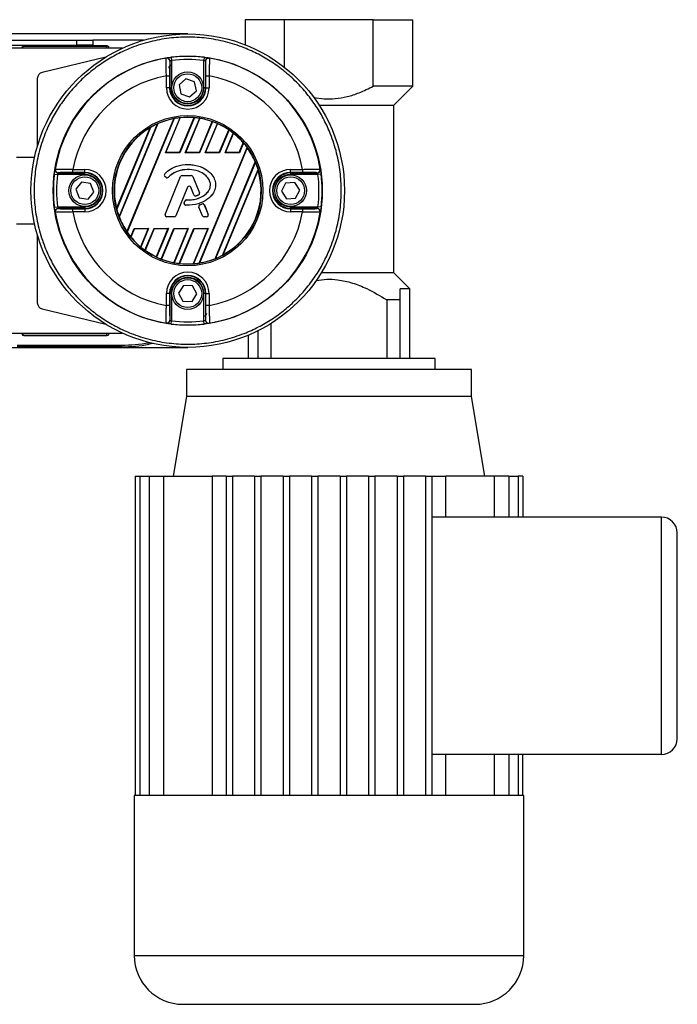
# Model space of a CAD drawing. Header units: millimetres. Extents: x 0 to 420, y 0 to 297.
# Tile 13 of 17: x 193 to 224, y 193 to 239. Entities that reach past the tile are written whole.
import ezdxf

# ---------------------------------------------------------------- set-up
doc = ezdxf.new("R2010")
doc.units = ezdxf.units.MM

msp = doc.modelspace()

# ---------------------------------------------------------------- linework, layer by layer
at = {"color": 7, "linetype": 'Continuous', "lineweight": 25}
for p, q in [((203.4963, 239.3875), (203.4963, 238.1986)), ((205.3709, 239.3875), (203.4963, 239.3875)), ((205.3709, 237.1243), (205.3709, 239.3875)), ((209.57, 239.3875), (205.3709, 239.3875)), ((209.57, 236.2367), (209.57, 239.3875)), ((209.57, 239.3875), (211.4446, 239.3875)), ((211.4446, 236.2367), (211.4446, 239.3875)), ((200.782, 238.7127), (65.8119, 238.7127)), ((71.0607, 238.4127), (195.5331, 238.4127)), ((195.5331, 238.1878), (195.5331, 238.4127)), ((195.5331, 238.4127), (196.2829, 238.4127)), ((196.2829, 238.4127), (196.2829, 238.1878)), ((198.6932, 238.4127), (196.2829, 238.4127)), ((71.0607, 238.1878), (195.5331, 238.1878)), ((197.6894, 238.0378), (176.0374, 238.0378)), ((192.9392, 238.0378), (192.9392, 238.0822)), ((192.9588, 238.0626), (192.9392, 238.0822)), ((192.9588, 238.0378), (192.9588, 238.0626)), ((193.0141, 238.1572), (196.9572, 238.1572)), ((193.0141, 238.1572), (193.0338, 238.1375)), ((193.0338, 238.1375), (196.8799, 238.1375)), ((196.2829, 238.1878), (195.5331, 238.1878)), ((196.8987, 237.616), (193.8884, 236.8933)), ((199.9432, 236.1632), (199.9432, 237.4233)), ((199.9998, 237.6061), (200.0182, 237.4573)), ((200.0182, 237.4573), (200.0182, 236.1632)), ((201.5641, 237.6061), (201.5457, 237.4573)), ((201.5457, 236.1632), (201.5457, 237.4573)), ((201.6207, 237.4233), (201.6207, 236.1632)), ((193.6585, 236.6016), (193.6585, 233.3781)), ((199.7723, 236.7301), (199.9222, 236.7301)), ((199.7723, 236.1632), (199.7723, 236.7301)), ((199.9222, 236.7301), (199.9222, 236.1632)), ((200.696, 236.5875), (200.3715, 236.3009)), ((201.1064, 236.4498), (200.696, 236.5875)), ((201.6417, 236.7301), (201.7916, 236.7301)), ((201.6417, 236.1632), (201.6417, 236.7301)), ((201.7916, 236.7301), (201.7916, 236.1632)), ((199.9222, 236.1632), (199.7723, 236.1632)), ((199.9432, 236.1632), (199.9222, 236.1632)), ((199.9432, 236.1632), (200.0182, 236.1632)), ((200.3715, 236.3009), (200.4575, 235.8766)), ((200.8679, 235.739), (201.1924, 236.0255)), ((201.1924, 236.0255), (201.1064, 236.4498)), ((201.6207, 236.1632), (201.5457, 236.1632)), ((201.6207, 236.1632), (201.6417, 236.1632)), ((201.6417, 236.1632), (201.7916, 236.1632)), ((211.4446, 236.2367), (209.57, 236.2367)), ((210.5463, 235.3384), (211.4446, 236.2367)), ((200.4575, 235.8766), (200.8679, 235.739)), ((207.0038, 235.3384), (210.5463, 235.3384)), ((210.5448, 227.3902), (210.5448, 235.3384)), ((197.9025, 229.3464), (200.1197, 234.6992)), ((200.1365, 234.7051), (197.9102, 229.3304)), ((199.7251, 233.0757), (200.4171, 234.7464)), ((199.7449, 233.0889), (200.4309, 234.7452)), ((200.3942, 233.0889), (201.0822, 234.7499)), ((201.0971, 234.7512), (200.403, 233.0757)), ((200.6666, 233.0757), (201.3474, 234.7193)), ((200.6864, 233.0889), (201.3597, 234.7146)), ((197.4139, 230.4396), (199.0012, 234.2718)), ((199.0218, 234.287), (197.4177, 230.4142)), ((197.5323, 230.0547), (199.3571, 234.4601)), ((199.3732, 234.4645), (197.5406, 230.0403)), ((201.3357, 233.0889), (201.9459, 234.5621)), ((201.9594, 234.5601), (201.3445, 233.0757)), ((201.6081, 233.0757), (202.1855, 234.4696)), ((201.6278, 233.0889), (202.1965, 234.4619)), ((202.2771, 233.0889), (202.7245, 234.169)), ((202.7367, 234.1639), (202.286, 233.0757)), ((202.5495, 233.0757), (202.9388, 234.0155)), ((202.5693, 233.0889), (202.9486, 234.0044)), ((201.3291, 227.8564), (203.5963, 233.3299)), ((203.6042, 233.3144), (201.3456, 227.8617)), ((203.2186, 233.0889), (203.4127, 233.5576)), ((203.4235, 233.5491), (203.2274, 233.0757)), ((193.5275, 232.864), (192.668, 232.864)), ((199.7251, 233.0757), (199.7449, 233.0889)), ((200.403, 233.0757), (199.7251, 233.0757)), ((200.3942, 233.0889), (199.7449, 233.0889)), ((200.403, 233.0757), (200.3942, 233.0889)), ((200.6666, 233.0757), (200.6864, 233.0889)), ((201.3445, 233.0757), (200.6666, 233.0757)), ((201.3357, 233.0889), (200.6864, 233.0889)), ((201.3445, 233.0757), (201.3357, 233.0889)), ((201.6081, 233.0757), (201.6278, 233.0889)), ((202.286, 233.0757), (201.6081, 233.0757)), ((202.2771, 233.0889), (201.6278, 233.0889)), ((202.286, 233.0757), (202.2771, 233.0889)), ((202.5495, 233.0757), (202.5693, 233.0889)), ((203.2274, 233.0757), (202.5495, 233.0757)), ((203.2186, 233.0889), (202.5693, 233.0889)), ((203.2274, 233.0757), (203.2186, 233.0889)), ((195.3412, 232.149), (195.3412, 232.299)), ((195.3412, 232.299), (195.908, 232.299)), ((195.908, 232.149), (195.908, 232.299)), ((200.782, 232.5282), (200.782, 232.5288)), ((202.0801, 228.0674), (203.9781, 232.6496)), ((203.9868, 232.6359), (202.0959, 228.0709)), ((202.4232, 228.2249), (204.1094, 232.2956)), ((204.1138, 232.2717), (202.4432, 228.2387)), ((205.6559, 232.299), (206.2227, 232.299)), ((205.6559, 232.149), (205.6559, 232.299)), ((206.2227, 232.299), (206.2227, 232.149)), ((194.4651, 232.0715), (194.6139, 232.0531)), ((195.908, 232.0531), (194.6139, 232.0531)), ((194.6479, 232.128), (195.908, 232.128)), ((195.908, 232.149), (195.3412, 232.149)), ((195.908, 232.128), (195.908, 232.149)), ((195.908, 232.0531), (195.908, 232.128)), ((199.6909, 232.0827), (199.6904, 232.0831)), ((199.7003, 231.9633), (199.6999, 231.9628)), ((199.7543, 231.9174), (199.6999, 231.9628)), ((199.7547, 231.9179), (199.7003, 231.9633)), ((199.7138, 230.166), (200.4456, 231.9585)), ((199.7144, 230.1658), (200.4462, 231.9583)), ((199.7547, 231.9179), (199.7543, 231.9174)), ((199.8715, 231.9272), (199.872, 231.9268)), ((200.4462, 231.9583), (200.4456, 231.9585)), ((200.5237, 232.0103), (200.5237, 232.011)), ((200.5237, 232.011), (200.9402, 232.011)), ((200.5237, 232.0103), (200.9402, 232.0103)), ((200.9402, 232.0103), (200.9402, 232.011)), ((201.0177, 231.9583), (201.0183, 231.9585)), ((201.0177, 231.9583), (201.332, 231.1886)), ((201.0183, 231.9585), (201.3326, 231.1889)), ((206.2227, 232.149), (205.6559, 232.149)), ((205.6559, 232.128), (205.6559, 232.149)), ((205.6559, 232.128), (206.916, 232.128)), ((205.6559, 232.128), (205.6559, 232.0531)), ((206.95, 232.0531), (205.6559, 232.0531)), ((207.0988, 232.0715), (206.95, 232.0531)), ((195.7559, 231.6946), (195.481, 231.3602)), ((195.481, 231.3602), (195.6331, 230.9549)), ((196.1829, 231.6237), (195.7559, 231.6946)), ((196.3351, 231.2184), (196.1829, 231.6237)), ((200.7681, 231.4522), (200.217, 230.1025)), ((200.7687, 231.452), (200.2176, 230.1022)), ((200.7681, 231.4522), (200.7687, 231.452)), ((200.9255, 231.4522), (200.9249, 231.452)), ((201.0734, 231.0883), (200.9249, 231.452)), ((201.074, 231.0885), (200.9255, 231.4522)), ((205.4186, 231.6514), (205.2237, 231.2648)), ((205.8508, 231.6759), (205.4186, 231.6514)), ((206.0881, 231.3138), (205.8508, 231.6759)), ((195.6331, 230.9549), (196.0602, 230.884)), ((196.0602, 230.884), (196.3351, 231.2184)), ((201.074, 231.0885), (201.0734, 231.0883)), ((201.1758, 231.0401), (201.176, 231.0395)), ((201.2863, 231.0796), (201.2866, 231.079)), ((201.332, 231.1886), (201.3326, 231.1889)), ((205.2237, 231.2648), (205.461, 230.9028)), ((205.461, 230.9028), (205.8932, 230.9272)), ((205.8932, 230.9272), (206.0881, 231.3138)), ((194.4651, 230.5071), (194.6139, 230.5256)), ((194.6139, 230.5256), (195.908, 230.5256)), ((195.908, 230.4506), (194.6479, 230.4506)), ((195.3412, 230.2796), (195.3412, 230.4296)), ((195.3412, 230.4296), (195.908, 230.4296)), ((195.908, 230.5256), (195.908, 230.4506)), ((195.908, 230.4506), (195.908, 230.4296)), ((195.908, 230.4296), (195.908, 230.2796)), ((200.6109, 230.724), (200.6406, 230.7951)), ((200.6115, 230.7237), (200.6109, 230.724)), ((200.6115, 230.7237), (200.6412, 230.7949)), ((200.6412, 230.7949), (200.6406, 230.7951)), ((200.6838, 230.6079), (200.6838, 230.6072)), ((200.7184, 230.8463), (200.7184, 230.8469)), ((201.3123, 230.5048), (201.3117, 230.5046)), ((201.4759, 230.1022), (201.3117, 230.5046)), ((201.4766, 230.1025), (201.3123, 230.5048)), ((201.3565, 230.614), (201.4569, 230.6571)), ((201.3567, 230.6134), (201.3565, 230.614)), ((201.3567, 230.6134), (201.4572, 230.6565)), ((201.4572, 230.6565), (201.4569, 230.6571)), ((201.5677, 230.6112), (201.5683, 230.6115)), ((201.5677, 230.6112), (201.7496, 230.1658)), ((201.5683, 230.6115), (201.7502, 230.166)), ((205.6559, 230.4506), (205.6559, 230.5256)), ((205.6559, 230.5256), (206.95, 230.5256)), ((205.6559, 230.4506), (205.6559, 230.4296)), ((206.916, 230.4506), (205.6559, 230.4506)), ((205.6559, 230.4296), (206.2227, 230.4296)), ((205.6559, 230.4296), (205.6559, 230.2796)), ((206.2227, 230.4296), (206.2227, 230.2796)), ((207.0988, 230.5071), (206.95, 230.5256)), ((195.908, 230.2796), (195.3412, 230.2796)), ((199.7144, 230.1658), (199.7138, 230.166)), ((199.7919, 230.0504), (199.7919, 230.0498)), ((200.1395, 230.0504), (199.7919, 230.0504)), ((200.1395, 230.0498), (199.7919, 230.0498)), ((200.1395, 230.0504), (200.1395, 230.0498)), ((200.217, 230.1025), (200.2176, 230.1022)), ((201.4766, 230.1025), (201.4759, 230.1022)), ((201.6721, 230.0504), (201.554, 230.0504)), ((201.554, 230.0504), (201.554, 230.0498)), ((201.6721, 230.0498), (201.554, 230.0498)), ((201.6721, 230.0504), (201.6721, 230.0498)), ((201.7496, 230.1658), (201.7502, 230.166)), ((206.2227, 230.2796), (205.6559, 230.2796)), ((192.668, 229.7147), (193.5275, 229.7147)), ((198.0795, 229.1028), (198.2452, 229.5029)), ((198.2541, 229.4897), (198.0901, 229.0938)), ((198.2452, 229.5029), (198.9231, 229.5029)), ((198.2452, 229.5029), (198.2541, 229.4897)), ((198.2541, 229.4897), (198.9034, 229.4897)), ((198.9034, 229.4897), (198.5472, 228.63)), ((198.9231, 229.5029), (198.5568, 228.6185)), ((198.7564, 228.4641), (199.1867, 229.5029)), ((199.1955, 229.4897), (198.7685, 228.4587)), ((198.9231, 229.5029), (198.9034, 229.4897)), ((199.1867, 229.5029), (199.8646, 229.5029)), ((199.1867, 229.5029), (199.1955, 229.4897)), ((199.1955, 229.4897), (199.8448, 229.4897)), ((199.8448, 229.4897), (199.2907, 228.152)), ((199.8646, 229.5029), (199.3017, 228.144)), ((199.5255, 228.048), (200.1282, 229.5029)), ((200.137, 229.4897), (199.5389, 228.0457)), ((199.8646, 229.5029), (199.8448, 229.4897)), ((200.7863, 229.4897), (200.1193, 227.8795)), ((200.1282, 229.5029), (200.8061, 229.5029)), ((200.1282, 229.5029), (200.137, 229.4897)), ((200.8061, 229.5029), (200.1315, 227.8744)), ((200.137, 229.4897), (200.7863, 229.4897)), ((200.3794, 227.8364), (201.0696, 229.5029)), ((201.0785, 229.4897), (200.3941, 227.8374)), ((200.8061, 229.5029), (200.7863, 229.4897)), ((201.7278, 229.4897), (201.0383, 227.8251)), ((201.7476, 229.5029), (201.0519, 227.8236)), ((201.0696, 229.5029), (201.7476, 229.5029)), ((201.0696, 229.5029), (201.0785, 229.4897)), ((201.0785, 229.4897), (201.7278, 229.4897)), ((201.7476, 229.5029), (201.7278, 229.4897)), ((193.6585, 229.2005), (193.6585, 225.977)), ((210.5463, 227.3902), (207.0988, 227.3902)), ((211.2946, 226.6418), (210.5463, 227.3902)), ((200.5794, 226.798), (200.3493, 226.4313)), ((201.012, 226.7821), (200.5794, 226.798)), ((201.2146, 226.3995), (201.012, 226.7821)), ((199.7723, 225.8485), (199.7723, 226.4154)), ((199.9222, 226.4154), (199.7723, 226.4154)), ((199.9222, 226.4154), (199.9222, 225.8485)), ((199.9432, 226.4154), (199.9222, 226.4154)), ((199.9432, 225.1553), (199.9432, 226.4154)), ((199.9432, 226.4154), (200.0182, 226.4154)), ((200.0182, 226.4154), (200.0182, 225.1213)), ((200.3493, 226.4313), (200.5519, 226.0487)), ((200.9845, 226.0328), (201.2146, 226.3995)), ((201.6207, 226.4154), (201.5457, 226.4154)), ((201.5457, 225.1213), (201.5457, 226.4154)), ((201.6207, 226.4154), (201.6207, 225.1553)), ((201.6207, 226.4154), (201.6417, 226.4154)), ((201.6417, 225.8485), (201.6417, 226.4154)), ((201.6417, 226.4154), (201.7916, 226.4154)), ((201.7916, 226.4154), (201.7916, 225.8485)), ((211.2946, 226.6418), (210.8447, 226.6418)), ((210.8447, 226.117), (210.8447, 226.6418)), ((211.2946, 223.3411), (211.2946, 226.6418)), ((199.9222, 225.8485), (199.7723, 225.8485)), ((200.5519, 226.0487), (200.9845, 226.0328)), ((201.7916, 225.8485), (201.6417, 225.8485)), ((210.2143, 226.117), (210.2143, 223.3411)), ((210.8447, 226.117), (210.2143, 226.117)), ((210.8447, 223.3411), (210.8447, 226.117)), ((193.8884, 225.6853), (196.8987, 224.9626)), ((199.9998, 224.9725), (200.0182, 225.1213)), ((201.5641, 224.9725), (201.5457, 225.1213)), ((204.7267, 223.3411), (204.7267, 225.0008)), ((176.0374, 224.5408), (197.6894, 224.5408)), ((192.9392, 224.5408), (192.9392, 224.4964)), ((192.9392, 224.4964), (192.9588, 224.516)), ((192.9588, 224.5408), (192.9588, 224.516)), ((193.0338, 224.4411), (193.0141, 224.4214)), ((193.0141, 224.4214), (196.9572, 224.4214)), ((193.0338, 224.4411), (196.8799, 224.4411)), ((203.6463, 224.4408), (203.6463, 223.3411)), ((204.0962, 224.6469), (204.0962, 223.3411)), ((192.7084, 223.9715), (197.6482, 223.9715)), ((197.6482, 223.8966), (192.7084, 223.8966)), ((197.6482, 223.9715), (197.6482, 223.8966)), ((198.937, 224.0843), (198.9709, 224.0903)), ((198.937, 224.0843), (198.9501, 224.0105)), ((199.1546, 224.0465), (198.9501, 224.0105)), ((65.8119, 223.866), (200.782, 223.866)), ((202.4466, 223.3411), (202.4466, 222.8162)), ((212.4944, 223.3411), (202.4466, 223.3411)), ((212.4944, 222.8162), (212.4944, 223.3411)), ((200.722, 222.8162), (200.722, 221.5415)), ((214.219, 222.8162), (200.722, 222.8162)), ((214.219, 221.5415), (214.219, 222.8162)), ((200.722, 221.5415), (200.0921, 217.7623)), ((207.4705, 221.5415), (200.722, 221.5415)), ((214.219, 221.5415), (207.4705, 221.5415)), ((214.8488, 217.7623), (214.219, 221.5415)), ((198.2845, 217.7623), (198.2845, 202.6457)), ((198.2845, 217.7623), (198.5075, 217.7623)), ((198.5075, 217.7623), (198.5075, 202.6457)), ((198.5075, 217.7623), (198.9474, 217.7623)), ((198.9474, 217.7623), (198.9474, 202.6457)), ((198.9474, 217.7623), (199.6405, 217.7623)), ((199.6405, 217.7623), (199.6405, 202.6457)), ((199.6405, 217.7623), (201.931, 217.7623)), ((202.5965, 217.7623), (201.931, 217.7623)), ((201.931, 217.7623), (201.931, 202.6457)), ((202.5965, 217.7623), (202.8965, 217.7623)), ((202.5965, 217.7623), (202.5965, 202.6457)), ((202.8965, 217.7623), (202.8965, 202.6457)), ((203.9462, 217.7623), (202.8965, 217.7623)), ((203.9462, 217.7623), (204.2462, 217.7623)), ((203.9462, 217.7623), (203.9462, 202.6457)), ((204.2462, 217.7623), (204.2462, 202.6457)), ((205.296, 217.7623), (204.2462, 217.7623)), ((205.296, 217.7623), (205.5959, 217.7623)), ((205.296, 217.7623), (205.296, 202.6457)), ((205.5959, 217.7623), (205.5959, 202.6457)), ((206.6457, 217.7623), (205.5959, 217.7623)), ((206.6457, 217.7623), (206.6457, 202.6457)), ((206.6457, 217.7623), (206.9456, 217.7623)), ((206.9456, 217.7623), (206.9456, 202.6457)), ((207.9954, 217.7623), (206.9456, 217.7623)), ((207.9954, 217.7623), (207.9954, 202.6457)), ((207.9954, 217.7623), (208.2953, 217.7623)), ((208.2953, 217.7623), (208.2953, 202.6457)), ((209.3451, 217.7623), (208.2953, 217.7623)), ((209.3451, 217.7623), (209.645, 217.7623)), ((209.3451, 217.7623), (209.3451, 202.6457)), ((209.645, 217.7623), (209.645, 202.6457)), ((210.6948, 217.7623), (209.645, 217.7623)), ((210.6948, 217.7623), (210.6948, 202.6457)), ((210.6948, 217.7623), (210.9947, 217.7623)), ((210.9947, 217.7623), (210.9947, 202.6457)), ((212.0445, 217.7623), (210.9947, 217.7623)), ((212.0445, 217.7623), (212.3444, 217.7623)), ((212.0445, 217.7623), (212.0445, 202.6457)), ((212.3444, 217.7623), (212.3444, 202.6457)), ((212.3444, 217.7623), (213.0099, 217.7623)), ((213.0099, 215.8277), (213.0099, 217.7623)), ((215.3004, 217.7623), (213.0099, 217.7623)), ((215.3004, 217.7623), (215.3004, 215.8277)), ((215.9935, 217.7623), (215.3004, 217.7623)), ((215.9935, 217.7623), (215.9935, 215.8277)), ((215.9935, 217.7623), (216.4334, 217.7623)), ((216.4334, 217.7623), (216.4334, 215.8277)), ((216.6565, 217.7623), (216.4334, 217.7623)), ((216.6565, 217.7623), (216.6565, 215.8277)), ((223.217, 215.8277), (212.3444, 215.8277)), ((223.217, 204.5802), (223.217, 215.8277)), ((223.9668, 205.3301), (223.9668, 215.0779)), ((223.217, 204.5802), (212.3444, 204.5802)), ((213.0099, 202.6457), (213.0099, 204.5802)), ((215.3004, 204.5802), (215.3004, 202.6457)), ((215.9935, 204.5802), (215.9935, 202.6457)), ((216.4334, 204.5802), (216.4334, 202.6457)), ((216.6565, 202.6457), (216.6565, 204.5802)), ((198.2475, 202.6457), (198.2475, 195.0536)), ((198.2845, 202.6457), (198.2475, 202.6457)), ((198.5075, 202.6457), (198.2845, 202.6457)), ((198.9474, 202.6457), (198.5075, 202.6457)), ((199.6405, 202.6457), (198.9474, 202.6457)), ((202.5965, 202.6457), (199.6405, 202.6457)), ((203.9462, 202.6457), (202.5965, 202.6457)), ((205.296, 202.6457), (203.9462, 202.6457)), ((206.6457, 202.6457), (205.296, 202.6457)), ((208.2953, 202.6457), (206.6457, 202.6457)), ((209.645, 202.6457), (208.2953, 202.6457)), ((210.9947, 202.6457), (209.645, 202.6457)), ((212.3444, 202.6457), (210.9947, 202.6457)), ((215.3004, 202.6457), (212.3444, 202.6457)), ((215.9935, 202.6457), (215.3004, 202.6457)), ((216.4334, 202.6457), (215.9935, 202.6457)), ((216.6565, 202.6457), (216.4334, 202.6457)), ((216.6934, 202.6457), (216.6565, 202.6457)), ((216.6934, 195.0536), (216.6934, 202.6457)), ((198.2475, 195.0536), (216.6934, 195.0536)), ((200.5533, 192.7478), (214.3877, 192.7478))]:
    msp.add_line(p, q, dxfattribs=at)
at = {"color": 7, "linetype": 'Continuous', "lineweight": 25, "flags": 128}
for points in [[(199.7598, 237.5651), (199.7652, 237.5686), (199.7694, 237.5714)], [(201.7945, 237.5714), (201.7999, 237.5679), (201.8041, 237.5651)], [(194.4999, 232.3018), (194.5034, 232.3072), (194.5062, 232.3114)], [(207.0577, 232.3114), (207.0613, 232.306), (207.064, 232.3018)], [(194.5062, 230.2672), (194.5026, 230.2726), (194.4999, 230.2768)], [(207.064, 230.2768), (207.0605, 230.2714), (207.0577, 230.2672)], [(199.7694, 225.0072), (199.764, 225.0108), (199.7598, 225.0135)], [(201.8041, 225.0135), (201.7987, 225.01), (201.7945, 225.0072)]]:
    msp.add_lwpolyline(points, dxfattribs=at)
at = {"color": 7, "linetype": 'Continuous', "lineweight": 25}
for centre, radius in [((200.782, 231.2893), 7.4234), ((200.782, 231.2893), 6.3729), ((200.782, 236.1632), 0.7498), ((200.782, 236.1632), 0.6599), ((200.782, 231.2893), 3.5591), ((200.782, 231.2893), 3.4842), ((195.908, 231.2893), 0.7498), ((195.908, 231.2893), 0.6599), ((205.6559, 231.2893), 0.7498), ((205.6559, 231.2893), 0.6599), ((200.782, 226.4154), 0.7498), ((200.782, 226.4154), 0.6599)]:
    msp.add_circle(centre, radius, dxfattribs=at)
for centre, radius, start, end in [((200.782, 231.2893), 6.3585, 99.2503, 170.7497), ((199.7839, 237.4171), 0.15, 0.01022, 99.23452), ((199.7932, 237.4233), 0.15, 54.70251, 99.14453), ((199.7932, 237.4233), 0.15, 0.0127, 54.70421), ((200.782, 231.2893), 6.3651, 82.94126, 97.05874), ((200.782, 231.2893), 6.2151, 82.94126, 97.05874), ((201.7707, 237.4233), 0.15, 115.69988, 179.98753), ((201.78, 237.4171), 0.15, 80.76548, 179.98978), ((201.7707, 237.4233), 0.1499, 80.85463, 115.70052), ((200.782, 231.2893), 6.3585, 9.2503, 80.7497), ((200.0321, 237.0897), 0.15, 97.36589, 180), ((193.9585, 236.6016), 0.2999, 103.5, 180), ((200.782, 231.2893), 5.5337, 100.51312, 169.48688), ((200.782, 231.2893), 5.5337, 10.51312, 79.48688), ((200.782, 236.1632), 1.0097, 180, 0), ((200.782, 236.1632), 0.8597, 180, 0), ((200.782, 236.1632), 0.8387, 180, 0), ((200.782, 236.1632), 0.7638, 180, 0), ((200.782, 231.2893), 3.4736, 100.99004, 113.92589), ((200.782, 231.2893), 3.4763, 96.02402, 100.70066), ((200.782, 231.2893), 3.4736, 85.04107, 95.79952), ((200.782, 231.2893), 3.4763, 80.63894, 84.79904), ((200.782, 231.2893), 3.4736, 70.42259, 80.42516), ((200.782, 231.2893), 3.4736, 120.84018, 194.15982), ((200.782, 231.2893), 3.4763, 114.19736, 120.41929), ((200.782, 231.2893), 3.4763, 66.18776, 70.20221), ((200.782, 231.2893), 3.4736, 55.9972, 65.96862), ((200.782, 231.2893), 3.4763, 51.6503, 55.78351), ((200.782, 231.2893), 3.4736, 40.76796, 51.41119), ((200.782, 231.2893), 3.4763, 35.94419, 40.54548), ((200.782, 231.2893), 3.4736, 23.05526, 35.66131), ((194.6479, 232.278), 0.1499, 170.85463, 205.70052), ((194.6542, 232.2873), 0.15, 170.76548, 269.98978), ((195.908, 231.2893), 1.0097, 270, 90), ((200.782, 231.2893), 3.4736, 298.57164, 16.42836), ((200.782, 231.2893), 3.4763, 16.82689, 22.79175), ((205.6559, 231.2893), 1.0097, 90, 270), ((206.9097, 232.2873), 0.15, 270.01022, 9.23452), ((206.916, 232.278), 0.15, 324.70251, 9.14453), ((200.782, 231.2893), 6.3651, 172.94126, 187.05874), ((194.648, 232.278), 0.15, 205.69988, 269.98753), ((200.782, 231.2893), 6.2151, 172.94126, 187.05874), ((195.908, 231.2893), 0.8597, 270, 90), ((195.908, 231.2893), 0.8387, 270, 90), ((195.908, 231.2893), 0.7638, 270, 90), ((199.7539, 232.0276), 0.0844, 138.8059, 230.16689), ((199.7539, 232.0276), 0.0837, 138.8059, 230.16689), ((199.8084, 231.9822), 0.0844, 230.16689, 318.97709), ((199.8084, 231.9822), 0.0837, 230.16689, 318.97709), ((200.5237, 231.9266), 0.0844, 90, 157.79071), ((200.5237, 231.9266), 0.0837, 90, 157.79071), ((200.9402, 231.9266), 0.0844, 22.20929, 90), ((200.9402, 231.9266), 0.0837, 22.20929, 90), ((205.6559, 231.2893), 0.8597, 90, 270), ((205.6559, 231.2893), 0.8387, 90, 270), ((205.6559, 231.2893), 0.7638, 90, 270), ((206.9159, 232.278), 0.15, 270.0127, 324.70421), ((200.782, 231.2893), 6.2151, 352.94126, 7.05874), ((200.782, 231.2893), 6.3651, 352.94126, 7.05874), ((200.8468, 231.4201), 0.085, 22.20926, 157.79071), ((200.8468, 231.4201), 0.0844, 22.20926, 157.79071), ((201.1515, 231.1202), 0.0844, 202.20926, 286.93498), ((201.1515, 231.1202), 0.0837, 202.20926, 286.93498), ((201.2545, 231.157), 0.0837, 292.3787, 22.20929), ((201.2545, 231.157), 0.0844, 292.3787, 22.20929), ((194.6542, 230.2913), 0.15, 90.01022, 189.23452), ((194.648, 230.3006), 0.15, 90.0127, 144.70421), ((200.782, 231.2893), 3.4763, 194.58071, 200.80264), ((200.6887, 230.6914), 0.0844, 157.29049, 266.67135), ((200.6887, 230.6914), 0.0837, 157.29049, 266.67135), ((200.7184, 230.7625), 0.0844, 90.035, 157.29049), ((200.7184, 230.7625), 0.0837, 90.035, 157.29049), ((201.3898, 230.5365), 0.0844, 113.24584, 202.20927), ((201.3898, 230.5365), 0.0837, 113.24584, 202.20927), ((201.4902, 230.5796), 0.0844, 22.20926, 113.24584), ((201.4902, 230.5796), 0.0837, 22.20926, 113.24584), ((206.9097, 230.2913), 0.15, 350.76548, 89.98978), ((206.9159, 230.3006), 0.15, 25.69988, 89.98753), ((194.6479, 230.3006), 0.15, 144.70251, 189.14453), ((200.782, 231.2893), 6.3585, 189.2503, 260.7497), ((200.782, 231.2893), 5.5337, 190.51312, 259.48688), ((200.782, 231.2893), 3.4736, 201.07411, 214.00996), ((199.7919, 230.1341), 0.0844, 157.79071, 270), ((199.7919, 230.1341), 0.0837, 157.79071, 270), ((200.1395, 230.1341), 0.0837, 270, 337.79071), ((200.1395, 230.1341), 0.0844, 270, 337.79071), ((201.554, 230.1341), 0.0844, 202.20927, 270), ((201.554, 230.1341), 0.0837, 202.20927, 270), ((201.6721, 230.1341), 0.0844, 270, 22.20926), ((201.6721, 230.1341), 0.0837, 270, 22.20926), ((200.782, 231.2893), 5.5337, 280.51312, 349.48688), ((200.782, 231.2893), 6.3585, 279.2503, 350.7497), ((206.916, 230.3006), 0.1499, 350.85463, 25.70052), ((200.782, 231.2893), 3.4763, 214.29934, 218.97598), ((200.782, 231.2893), 3.4736, 219.20048, 229.95893), ((200.782, 231.2893), 3.4763, 230.20096, 234.36106), ((200.782, 231.2893), 3.4736, 234.57484, 244.57741), ((200.782, 231.2893), 3.4763, 244.79779, 248.81224), ((200.782, 231.2893), 3.4763, 292.20825, 298.17311), ((200.782, 231.2893), 3.4736, 249.03138, 259.0028), ((200.782, 231.2893), 3.4763, 259.21649, 263.3497), ((200.782, 231.2893), 3.4736, 263.58881, 274.23204), ((200.782, 231.2893), 3.4763, 274.45452, 279.05581), ((200.782, 231.2893), 3.4736, 279.33869, 291.94474), ((200.782, 226.4154), 1.0097, 0, 180), ((200.782, 226.4154), 0.8597, 0, 180), ((200.782, 226.4154), 0.8387, 0, 180), ((200.782, 226.4154), 0.7638, 0, 180), ((193.9585, 225.977), 0.2999, 180, 256.5), ((201.5318, 225.4889), 0.15, 277.36589, 0), ((199.7839, 225.1616), 0.15, 260.76548, 359.98978), ((199.7932, 225.1553), 0.1499, 260.85463, 295.70052), ((199.7932, 225.1553), 0.15, 295.69988, 359.98753), ((200.782, 231.2893), 6.3651, 262.94126, 277.05874), ((200.782, 231.2893), 6.2151, 262.94126, 277.05874), ((201.7707, 225.1553), 0.15, 180.0127, 234.70421), ((201.78, 225.1616), 0.15, 180.01022, 279.23452), ((201.7707, 225.1553), 0.15, 234.70251, 279.14453), ((223.217, 215.0779), 0.7498, 0, 90), ((223.217, 205.3301), 0.7498, 270, 360), ((200.5533, 195.0536), 2.3057, 180, 270), ((214.3877, 195.0536), 2.3057, 270, 0)]:
    msp.add_arc(centre, radius, start, end, dxfattribs=at)
for centre, major_axis, ratio, start_param, end_param in [((193.0142, 238.0822), (0.053, -0.053), 0.9996955, 2.3563468, 3.9268385), ((193.0338, 238.0625), (0.053, -0.053), 0.9996955, 2.3563468, 3.9268385), ((205.403, 231.2893), (8.9428, 0), 0.8660474, 2.2275086, 2.228827), ((196.1609, 231.2893), (8.9428, 0), 0.8660474, 0.9127656, 0.914084), ((201.5158, 230.9854), (3.7053, -1.5348), 0.9801928, 2.308609, 2.3130735), ((200.1825, 231.5376), (3.0266, -1.2537), 0.9801928, 1.8803542, 1.8845944), ((201.483, 230.9989), (3.5396, -1.4662), 0.9801928, 2.0576555, 2.0615643), ((200.1497, 231.5512), (3.1923, -1.3223), 0.9801928, 1.5976203, 1.6014484), ((201.5486, 230.9718), (3.8709, -1.6034), 0.9801928, 2.6059882, 2.612204), ((200.2153, 231.524), (2.861, -1.1851), 0.9801928, 2.2327064, 2.2381305), ((201.4501, 231.0125), (3.374, -1.3975), 0.9801928, 1.8161736, 1.8199076), ((200.1169, 231.5648), (3.3579, -1.3909), 0.9801928, 1.3453037, 1.3490343), ((201.4173, 231.0261), (3.2083, -1.3289), 0.9801928, 1.5655623, 1.5693696), ((200.0841, 231.5784), (3.5236, -1.4595), 0.9801928, 1.1035269, 1.107406), ((201.3845, 231.0397), (3.0427, -1.2603), 0.9801928, 1.286575, 1.2907549), ((200.0513, 231.5919), (3.6892, -1.5281), 0.9801928, 0.8540417, 0.858425), ((201.3517, 231.0533), (2.877, -1.1917), 0.9801928, 0.9431108, 0.9483466), ((200.0185, 231.6055), (3.8548, -1.5967), 0.9801928, 0.5629466, 0.5688565), ((200.782, 226.6683), (0, 8.9428), 0.8660474, 0.9127656, 0.914084), ((200.782, 226.6683), (0, 8.9428), 0.8660474, 5.3691013, 5.3704197), ((200.782, 235.9103), (0, 8.9428), 0.8660474, 2.2275086, 2.228827), ((201.5486, 230.9718), (3.8709, -1.6034), 0.9801928, 3.6709813, 3.6771971), ((200.782, 235.9103), (0, 8.9428), 0.8660474, 4.0543583, 4.0556767), ((200.2153, 231.524), (2.861, -1.1851), 0.9801928, 4.0450548, 4.0504789), ((201.5158, 230.9854), (3.7053, -1.5348), 0.9801928, 3.9701118, 3.9745763), ((200.1825, 231.5376), (3.0266, -1.2537), 0.9801928, 4.3985909, 4.4028311), ((201.483, 230.9989), (3.5396, -1.4662), 0.9801928, 4.221621, 4.2255298), ((200.1497, 231.5512), (3.1923, -1.3223), 0.9801928, 4.6817369, 4.685565), ((201.4501, 231.0125), (3.374, -1.3975), 0.9801928, 4.4632777, 4.4670117), ((201.3517, 231.0533), (2.877, -1.1917), 0.9801928, 5.3348387, 5.3400745), ((200.0185, 231.6055), (3.8548, -1.5967), 0.9801928, 5.7143288, 5.7202387), ((200.1169, 231.5648), (3.3579, -1.3909), 0.9801928, 4.934151, 4.9378816), ((201.4173, 231.0261), (3.2083, -1.3289), 0.9801928, 4.7138157, 4.717623), ((200.0841, 231.5784), (3.5236, -1.4595), 0.9801928, 5.1757793, 5.1796584), ((201.3845, 231.0397), (3.0427, -1.2603), 0.9801928, 4.9924305, 4.9966103), ((200.0513, 231.5919), (3.6892, -1.5281), 0.9801928, 5.4247603, 5.4291436), ((205.403, 231.2893), (8.9428, 0), 0.8660474, 4.0543583, 4.0556767), ((196.1609, 231.2893), (8.9428, 0), 0.8660474, 5.3691013, 5.3704197), ((193.0142, 224.4964), (0.053, 0.053), 0.9996955, 2.3563468, 3.9268385), ((193.0338, 224.5161), (0.053, 0.053), 0.9996955, 2.3563468, 3.9268385), ((197.648, 231.396), (0.6471, -7.3962), 0.9998465, 6.1959322, 6.3704384), ((197.648, 231.396), (-0.6536, 7.4709), 0.9998496, 3.0543395, 3.2288458)]:
    msp.add_ellipse(centre, major_axis=major_axis, ratio=ratio, start_param=start_param, end_param=end_param, dxfattribs=at)
for points, knots in [([(208.0553, 231.2893), (208.0449, 230.9937), (208.0237, 230.3931), (207.8491, 229.493), (207.5848, 228.6697), (207.2512, 227.9378), (206.8774, 227.298), (206.4376, 226.6951), (205.9341, 226.1372), (205.3762, 225.6337), (204.7732, 225.1938), (204.1335, 224.82), (203.4015, 224.4868), (202.5782, 224.2207), (201.6781, 224.0525), (200.7819, 223.9979), (199.8858, 224.0525), (198.9856, 224.2208), (198.1624, 224.4868), (197.4304, 224.82), (196.7906, 225.1939), (196.1877, 225.6337), (195.6298, 226.1372), (195.1263, 226.6951), (194.6865, 227.298), (194.3126, 227.9378), (193.9794, 228.6698), (193.7134, 229.493), (193.5452, 230.3932), (193.4905, 231.2893), (193.5452, 232.1855), (193.7134, 233.0856), (193.9794, 233.9089), (194.3126, 234.6408), (194.6865, 235.2806), (195.1263, 235.8836), (195.6298, 236.4415), (196.1877, 236.945), (196.7907, 237.3848), (197.4304, 237.7587), (198.1624, 238.0918), (198.9857, 238.3579), (199.8858, 238.5261), (200.782, 238.5807), (201.6781, 238.5261), (202.5783, 238.3579), (203.4015, 238.0918), (204.1335, 237.7586), (204.7733, 237.3847), (205.3762, 236.9449), (205.9341, 236.4414), (206.4376, 235.8835), (206.8774, 235.2806), (207.2512, 234.6408), (207.5848, 233.9089), (207.8491, 233.0856), (208.0237, 232.1855), (208.0449, 231.585), (208.0553, 231.2893)], [0, 0, 0, 0, 0.0194071, 0.0394175, 0.0599878, 0.0760707, 0.0921517, 0.1085768, 0.125, 0.141425, 0.1578483, 0.1739311, 0.1900122, 0.2105841, 0.2305933, 0.25, 0.2694082, 0.2894175, 0.3099878, 0.3260707, 0.3421517, 0.3585768, 0.375, 0.391425, 0.4078483, 0.4239311, 0.4400122, 0.4605841, 0.4805933, 0.5, 0.5194082, 0.5394175, 0.5599878, 0.5760707, 0.5921517, 0.6085768, 0.625, 0.641425, 0.6578483, 0.6739311, 0.6900122, 0.7105841, 0.7305933, 0.75, 0.7694082, 0.7894175, 0.8099878, 0.8260707, 0.8421517, 0.8585768, 0.875, 0.891425, 0.9078483, 0.9239311, 0.9400122, 0.9605841, 0.9805922, 1, 1, 1, 1]), ([(196.8799, 238.1375), (196.8932, 238.1409), (196.9187, 238.1475), (196.9447, 238.154), (196.9572, 238.1572)], [0, 0, 0, 0, 0.5194438, 1, 1, 1, 1]), ([(196.9498, 238.0365), (196.952, 238.0438), (196.9566, 238.0592), (196.9532, 238.0839), (196.9422, 238.107), (196.924, 238.1249), (196.9022, 238.1357), (196.8868, 238.137), (196.8799, 238.1375)], [0, 0, 0, 0, 0.1570092, 0.3317381, 0.5062187, 0.6807175, 0.8554924, 1, 1, 1, 1]), ([(196.9572, 238.1572), (196.9656, 238.1563), (196.9825, 238.1547), (197.0051, 238.1417), (197.0221, 238.1227), (197.0319, 238.0988), (197.033, 238.0734), (197.0274, 238.0513), (197.0187, 238.0406), (197.0154, 238.0365)], [0, 0, 0, 0, 0.1512381, 0.3024861, 0.4534782, 0.6041042, 0.7545044, 0.9049173, 1, 1, 1, 1]), ([(199.7723, 236.7301), (199.7694, 236.825), (199.7636, 237.0151), (199.7584, 237.2678), (199.7564, 237.4565), (199.7573, 237.551), (199.7591, 237.5613), (199.7598, 237.5651)], [0, 0, 0, 0, 0.2198289, 0.439994, 0.6588493, 0.8749667, 1, 1, 1, 1]), ([(199.7694, 237.5714), (199.7724, 237.5721), (199.7783, 237.5735), (199.8188, 237.5804), (199.8774, 237.5896), (199.9414, 237.5987), (199.9835, 237.6041), (199.9998, 237.6061)], [0, 0, 0, 0, 0.211904, 0.4248641, 0.6410447, 0.8611821, 1, 1, 1, 1]), ([(199.9339, 237.4171), (199.9331, 237.414), (199.931, 237.4054), (199.9278, 237.3276), (199.9247, 237.1723), (199.9226, 236.9645), (199.9223, 236.8082), (199.9222, 236.7301)], [0, 0, 0, 0, 0.1247127, 0.34042654, 0.55918865, 0.77962349, 1, 1, 1, 1]), ([(200.0182, 237.4573), (200.0129, 237.4553), (199.9991, 237.4501), (199.9784, 237.4412), (199.9594, 237.4323), (199.9462, 237.4254), (199.9442, 237.424), (199.9432, 237.4233)], [0, 0, 0, 0, 0.1400162, 0.3632789, 0.5814764, 0.7930201, 1, 1, 1, 1]), ([(201.6207, 237.4233), (201.6203, 237.4236), (201.6193, 237.4245), (201.6106, 237.4292), (201.5936, 237.4375), (201.5712, 237.4475), (201.5542, 237.454), (201.5457, 237.4573)], [0, 0, 0, 0, 0.11947659, 0.33202034, 0.55185939, 0.77576469, 1, 1, 1, 1]), ([(201.5641, 237.6061), (201.5902, 237.6028), (201.6423, 237.5961), (201.7116, 237.5858), (201.7639, 237.5773), (201.7903, 237.5725), (201.7934, 237.5717), (201.7945, 237.5714)], [0, 0, 0, 0, 0.2219122, 0.4427502, 0.6617521, 0.8773894, 1, 1, 1, 1]), ([(201.6417, 236.7301), (201.6416, 236.7813), (201.6415, 236.9091), (201.6401, 237.1012), (201.6374, 237.2739), (201.6339, 237.3921), (201.6313, 237.4088), (201.63, 237.4171)], [0, 0, 0, 0, 0.1448814, 0.3615524, 0.5753397, 0.7876427, 1, 1, 1, 1]), ([(201.7059, 237.5579), (201.7133, 237.5613), (201.7283, 237.5682), (201.7502, 237.5723), (201.7666, 237.5733), (201.7725, 237.5732), (201.7736, 237.5731)], [0, 0, 0, 0, 0.3377866, 0.6861592, 0.9399979, 1, 1, 1, 1]), ([(201.8041, 237.5651), (201.8052, 237.555), (201.8073, 237.5349), (201.8071, 237.3913), (201.804, 237.1813), (201.7985, 236.9477), (201.7936, 236.7923), (201.7916, 236.7301)], [0, 0, 0, 0, 0.2128736, 0.4254625, 0.6392063, 0.8554982, 1, 1, 1, 1]), ([(206.7421, 235.7146), (206.9089, 235.686), (207.246, 235.6283), (207.7839, 235.6373), (208.341, 235.733), (208.9501, 235.9296), (209.3487, 236.1271), (209.57, 236.2367)], [0, 0, 0, 0, 0.1725189, 0.3487787, 0.5461926, 0.7480245, 1, 1, 1, 1]), ([(194.4651, 232.0715), (194.4685, 232.0976), (194.4752, 232.1496), (194.4855, 232.219), (194.4939, 232.2712), (194.4987, 232.2976), (194.4996, 232.3007), (194.4999, 232.3018)], [0, 0, 0, 0, 0.2219122, 0.4427502, 0.6617521, 0.8773894, 1, 1, 1, 1]), ([(194.5133, 232.2133), (194.5099, 232.2207), (194.5031, 232.2357), (194.499, 232.2575), (194.4979, 232.2739), (194.4981, 232.2798), (194.4981, 232.281)], [0, 0, 0, 0, 0.3377866, 0.6861592, 0.9399979, 1, 1, 1, 1]), ([(194.5062, 232.3114), (194.5162, 232.3125), (194.5364, 232.3147), (194.68, 232.3145), (194.8899, 232.3113), (195.1236, 232.3058), (195.2789, 232.3009), (195.3412, 232.299)], [0, 0, 0, 0, 0.2128736, 0.4254625, 0.6392063, 0.8554982, 1, 1, 1, 1]), ([(199.6904, 232.0831), (199.7325, 232.1264), (199.8591, 232.2569), (200.1784, 232.4393), (200.5186, 232.5225), (200.7404, 232.5278), (200.782, 232.5288)], [0, 0, 0, 0, 0.1492432, 0.4498799, 0.8970463, 1, 1, 1, 1]), ([(199.6909, 232.0827), (199.7329, 232.126), (199.8596, 232.2565), (200.1789, 232.4388), (200.5189, 232.5219), (200.7406, 232.5272), (200.782, 232.5282)], [0, 0, 0, 0, 0.1493129, 0.4500911, 0.8973419, 1, 1, 1, 1]), ([(200.7184, 230.8463), (200.7784, 230.8473), (200.9254, 230.85), (201.1579, 230.8815), (201.4204, 230.9692), (201.6374, 231.116), (201.7913, 231.2923), (201.8596, 231.4632), (201.8629, 231.6364), (201.7975, 231.8195), (201.6423, 232.0172), (201.3607, 232.2007), (200.9675, 232.2995), (200.5369, 232.289), (200.144, 232.172), (199.9565, 232.0036), (199.8715, 231.9272)], [0, 0, 0, 0, 0.04606604, 0.11282107, 0.17926442, 0.25671538, 0.31097711, 0.35665057, 0.39482562, 0.44135701, 0.50293546, 0.58457386, 0.69463944, 0.80843403, 0.91312935, 1, 1, 1, 1]), ([(200.7184, 230.8469), (200.7784, 230.848), (200.9254, 230.8506), (201.1577, 230.8822), (201.42, 230.9697), (201.6369, 231.1165), (201.7907, 231.2926), (201.8589, 231.4633), (201.8622, 231.6362), (201.797, 231.8191), (201.6419, 232.0166), (201.3606, 232.2), (200.9678, 232.2988), (200.5373, 232.2884), (200.1446, 232.1715), (199.9571, 232.0032), (199.872, 231.9268)], [0, 0, 0, 0, 0.0460968, 0.1128529, 0.1792974, 0.2567404, 0.3109925, 0.3566412, 0.3947855, 0.4412857, 0.5028392, 0.5844628, 0.6945241, 0.8083163, 0.9130502, 1, 1, 1, 1]), ([(200.782, 232.5288), (200.842, 232.5272), (200.9967, 232.5229), (201.2433, 232.4777), (201.543, 232.3691), (201.8192, 232.1852), (202.0184, 231.9302), (202.1087, 231.6639), (202.0995, 231.4081), (201.9886, 231.151), (201.7674, 230.8957), (201.3789, 230.6785), (200.9915, 230.5986), (200.7462, 230.6055), (200.6838, 230.6072)], [0, 0, 0, 0, 0.0488198, 0.1257191, 0.2025152, 0.3068501, 0.3908537, 0.4609273, 0.5313055, 0.5934207, 0.6853305, 0.8005518, 0.9492387, 1, 1, 1, 1]), ([(200.782, 232.5282), (200.842, 232.5265), (200.9952, 232.5223), (201.2417, 232.4776), (201.5414, 232.3693), (201.8187, 232.1847), (202.0178, 231.9299), (202.108, 231.6638), (202.0988, 231.4083), (201.988, 231.1513), (201.7669, 230.8962), (201.3787, 230.6791), (200.9915, 230.5993), (200.7462, 230.6061), (200.6838, 230.6079)], [0, 0, 0, 0, 0.0488472, 0.1245489, 0.2025643, 0.306892, 0.3908819, 0.4609349, 0.5312928, 0.5933834, 0.6852856, 0.8005092, 0.9492175, 1, 1, 1, 1]), ([(206.2227, 232.299), (206.3177, 232.3019), (206.5077, 232.3077), (206.7604, 232.3129), (206.9491, 232.3149), (207.0436, 232.314), (207.054, 232.3121), (207.0577, 232.3114)], [0, 0, 0, 0, 0.2198289, 0.439994, 0.6588493, 0.8749667, 1, 1, 1, 1]), ([(207.064, 232.3018), (207.0647, 232.2989), (207.0661, 232.2929), (207.0731, 232.2525), (207.0823, 232.1939), (207.0914, 232.1298), (207.0967, 232.0878), (207.0988, 232.0715)], [0, 0, 0, 0, 0.211904, 0.4248641, 0.6410447, 0.8611821, 1, 1, 1, 1]), ([(194.6479, 232.128), (194.6476, 232.1277), (194.6468, 232.1267), (194.642, 232.1179), (194.6338, 232.101), (194.6238, 232.0786), (194.6172, 232.0616), (194.6139, 232.0531)], [0, 0, 0, 0, 0.1194766, 0.3320203, 0.5518594, 0.7757647, 1, 1, 1, 1]), ([(195.3412, 232.149), (195.29, 232.149), (195.1622, 232.1488), (194.97, 232.1474), (194.7973, 232.1448), (194.6792, 232.1413), (194.6625, 232.1387), (194.6542, 232.1374)], [0, 0, 0, 0, 0.14488136, 0.36155244, 0.57533965, 0.78764269, 1, 1, 1, 1]), ([(206.9097, 232.1374), (206.9066, 232.1381), (206.898, 232.1402), (206.8202, 232.1435), (206.665, 232.1466), (206.4571, 232.1486), (206.3009, 232.1489), (206.2227, 232.149)], [0, 0, 0, 0, 0.1247127, 0.34042654, 0.55918865, 0.77962349, 1, 1, 1, 1]), ([(206.95, 232.0531), (206.9479, 232.0584), (206.9427, 232.0721), (206.9339, 232.0928), (206.9249, 232.1118), (206.9181, 232.1251), (206.9167, 232.1271), (206.916, 232.128)], [0, 0, 0, 0, 0.1400162, 0.3632789, 0.5814764, 0.7930201, 1, 1, 1, 1]), ([(201.2863, 231.0796), (201.2724, 231.074), (201.2473, 231.064), (201.2104, 231.051), (201.1874, 231.0437), (201.1758, 231.0401)], [0, 0, 0, 0, 0.3833729, 0.691553, 1, 1, 1, 1]), ([(201.2866, 231.079), (201.2726, 231.0734), (201.2475, 231.0634), (201.2106, 231.0503), (201.1876, 231.0431), (201.176, 231.0395)], [0, 0, 0, 0, 0.3831699, 0.6914514, 1, 1, 1, 1]), ([(194.4999, 230.2768), (194.4992, 230.2797), (194.4978, 230.2857), (194.4908, 230.3261), (194.4816, 230.3848), (194.4725, 230.4488), (194.4672, 230.4909), (194.4651, 230.5071)], [0, 0, 0, 0, 0.211904, 0.4248641, 0.6410447, 0.8611821, 1, 1, 1, 1]), ([(194.6139, 230.5256), (194.616, 230.5203), (194.6212, 230.5065), (194.63, 230.4858), (194.639, 230.4668), (194.6458, 230.4535), (194.6472, 230.4516), (194.6479, 230.4506)], [0, 0, 0, 0, 0.1400162, 0.3632789, 0.5814764, 0.7930201, 1, 1, 1, 1]), ([(194.6542, 230.4412), (194.6573, 230.4405), (194.6659, 230.4384), (194.7437, 230.4351), (194.8989, 230.4321), (195.1068, 230.43), (195.263, 230.4297), (195.3412, 230.4296)], [0, 0, 0, 0, 0.1247127, 0.3404265, 0.5591887, 0.7796235, 1, 1, 1, 1]), ([(206.2227, 230.4296), (206.2739, 230.4296), (206.4017, 230.4298), (206.5939, 230.4312), (206.7666, 230.4338), (206.8847, 230.4373), (206.9014, 230.4399), (206.9097, 230.4412)], [0, 0, 0, 0, 0.14488136, 0.36155244, 0.57533965, 0.78764269, 1, 1, 1, 1]), ([(206.916, 230.4506), (206.9163, 230.4509), (206.9171, 230.452), (206.9219, 230.4607), (206.9301, 230.4777), (206.9401, 230.5001), (206.9467, 230.5171), (206.95, 230.5256)], [0, 0, 0, 0, 0.1194766, 0.3320203, 0.5518594, 0.7757647, 1, 1, 1, 1]), ([(207.0988, 230.5071), (207.0954, 230.481), (207.0887, 230.429), (207.0784, 230.3596), (207.07, 230.3074), (207.0652, 230.281), (207.0643, 230.2779), (207.064, 230.2768)], [0, 0, 0, 0, 0.2219122, 0.4427502, 0.6617521, 0.8773894, 1, 1, 1, 1]), ([(195.3412, 230.2796), (195.2462, 230.2767), (195.0562, 230.2709), (194.8035, 230.2657), (194.6148, 230.2637), (194.5203, 230.2646), (194.51, 230.2665), (194.5062, 230.2672)], [0, 0, 0, 0, 0.2198289, 0.439994, 0.6588493, 0.8749667, 1, 1, 1, 1]), ([(207.0577, 230.2672), (207.0477, 230.2661), (207.0275, 230.2639), (206.8839, 230.2641), (206.674, 230.2673), (206.4403, 230.2728), (206.285, 230.2777), (206.2227, 230.2796)], [0, 0, 0, 0, 0.2128736, 0.4254625, 0.6392063, 0.8554982, 1, 1, 1, 1]), ([(207.0506, 230.3654), (207.054, 230.358), (207.0608, 230.3429), (207.0649, 230.3211), (207.066, 230.3047), (207.0658, 230.2988), (207.0658, 230.2977)], [0, 0, 0, 0, 0.3377866, 0.6861592, 0.9399979, 1, 1, 1, 1]), ([(206.8676, 227.0383), (207.0341, 227.0608), (207.3709, 227.1063), (207.9497, 227.0752), (208.5894, 226.9311), (209.3778, 226.6163), (209.9009, 226.304), (210.2143, 226.117)], [0, 0, 0, 0, 0.1415875, 0.2862986, 0.4865114, 0.692425, 1, 1, 1, 1]), ([(199.7598, 225.0135), (199.7588, 225.0236), (199.7566, 225.0438), (199.7568, 225.1873), (199.7599, 225.3973), (199.7655, 225.631), (199.7703, 225.7863), (199.7723, 225.8485)], [0, 0, 0, 0, 0.2128736, 0.4254625, 0.6392063, 0.8554982, 1, 1, 1, 1]), ([(199.9222, 225.8485), (199.9223, 225.7973), (199.9224, 225.6695), (199.9238, 225.4774), (199.9265, 225.3047), (199.93, 225.1865), (199.9326, 225.1699), (199.9339, 225.1615)], [0, 0, 0, 0, 0.1448814, 0.3615524, 0.5753397, 0.7876427, 1, 1, 1, 1]), ([(201.63, 225.1615), (201.6308, 225.1647), (201.6329, 225.1732), (201.6361, 225.251), (201.6392, 225.4063), (201.6413, 225.6141), (201.6416, 225.7704), (201.6417, 225.8485)], [0, 0, 0, 0, 0.1247127, 0.3404265, 0.5591887, 0.7796235, 1, 1, 1, 1]), ([(201.7916, 225.8485), (201.7945, 225.7536), (201.8003, 225.5635), (201.8055, 225.3108), (201.8075, 225.1221), (201.8066, 225.0276), (201.8048, 225.0173), (201.8041, 225.0135)], [0, 0, 0, 0, 0.2198289, 0.439994, 0.6588493, 0.8749667, 1, 1, 1, 1]), ([(199.9998, 224.9725), (199.9737, 224.9758), (199.9216, 224.9825), (199.8523, 224.9928), (199.8, 225.0013), (199.7736, 225.0061), (199.7705, 225.0069), (199.7694, 225.0072)], [0, 0, 0, 0, 0.2219122, 0.4427502, 0.6617521, 0.8773894, 1, 1, 1, 1]), ([(199.858, 225.0207), (199.8506, 225.0173), (199.8356, 225.0105), (199.8137, 225.0063), (199.7973, 225.0053), (199.7914, 225.0055), (199.7903, 225.0055)], [0, 0, 0, 0, 0.33778664, 0.68615921, 0.93999791, 1, 1, 1, 1]), ([(199.9432, 225.1553), (199.9436, 225.155), (199.9446, 225.1541), (199.9533, 225.1494), (199.9703, 225.1411), (199.9927, 225.1311), (200.0097, 225.1246), (200.0182, 225.1213)], [0, 0, 0, 0, 0.1194766, 0.3320203, 0.5518594, 0.7757647, 1, 1, 1, 1]), ([(201.5457, 225.1213), (201.551, 225.1233), (201.5648, 225.1286), (201.5855, 225.1374), (201.6045, 225.1463), (201.6177, 225.1532), (201.6197, 225.1546), (201.6207, 225.1553)], [0, 0, 0, 0, 0.1400162, 0.3632789, 0.5814764, 0.7930201, 1, 1, 1, 1]), ([(201.7945, 225.0072), (201.7915, 225.0065), (201.7856, 225.0051), (201.7451, 224.9982), (201.6865, 224.989), (201.6225, 224.9799), (201.5804, 224.9745), (201.5641, 224.9725)], [0, 0, 0, 0, 0.211904, 0.4248641, 0.6410447, 0.8611821, 1, 1, 1, 1]), ([(196.8799, 224.4411), (196.8883, 224.4419), (196.9053, 224.4436), (196.9277, 224.4565), (196.9449, 224.4756), (196.9543, 224.4993), (196.9563, 224.5223), (196.9516, 224.5355), (196.9497, 224.5408)], [0, 0, 0, 0, 0.1769546, 0.3539205, 0.5305973, 0.7068633, 0.8828788, 1, 1, 1, 1]), ([(196.9572, 224.4214), (196.9447, 224.4246), (196.9187, 224.4311), (196.8932, 224.4377), (196.8799, 224.4411)], [0, 0, 0, 0, 0.4805562, 1, 1, 1, 1]), ([(197.0165, 224.5408), (197.0201, 224.5359), (197.0286, 224.5243), (197.0334, 224.5012), (197.0309, 224.4758), (197.0199, 224.4526), (197.0019, 224.4345), (196.98, 224.4234), (196.9644, 224.422), (196.9572, 224.4214)], [0, 0, 0, 0, 0.1084696, 0.2610699, 0.4133002, 0.5653024, 0.7173174, 0.8695796, 1, 1, 1, 1])]:
    msp.add_open_spline(points, degree=3, knots=knots, dxfattribs=at)

doc.saveas('drawing.dxf')
